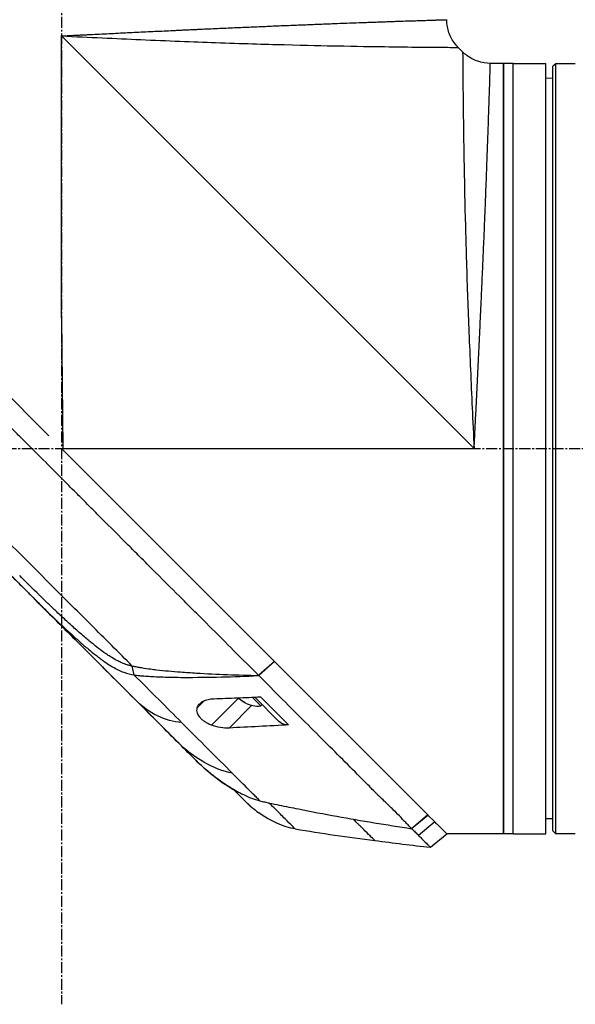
# Model space of a CAD drawing. Header units: millimetres. Extents: x 0 to 5219, y 0 to 2970.
# Tile 78 of 237: x 307 to 392, y 1465 to 1616. Entities that reach past the tile are written whole.
import ezdxf

# ---------------------------------------------------------------- set-up
doc = ezdxf.new("R2010")
doc.units = ezdxf.units.MM
doc.header["$LTSCALE"] = 0.2
doc.linetypes.add('CENTER2', pattern=[1.125, 0.75, -0.125, 0.125, -0.125])
doc.layers.add('02_Center Line', color=1, linetype='CENTER2')

# ---------------------------------------------------------------- blocks, each defined once
blk = doc.blocks.new('A$C49a5a934')
for p, q in [((39.1, 829.7), (39.1, 872.9)), ((102.3, 809.7), (39.1, 872.9)), ((40.6, 872.83), (40.6, 872.83)), ((42.18, 872.75), (42.18, 872.75)), ((100.54, 870.46), (99.86, 871.14)), ((106.8, 868.7), (104.79, 868.7)), ((106.8, 868.7), (106.8, 750.7)), ((106.8, 750.7), (106.8, 868.7)), ((108.3, 868.7), (106.8, 868.7)), ((108.3, 750.7), (108.3, 868.7)), ((108.3, 868.7), (113.3, 868.7)), ((108.3, 750.7), (108.3, 868.7)), ((113.3, 750.7), (113.3, 868.7)), ((114.5, 868.4), (114.8, 868.7)), ((114.8, 750.7), (114.8, 868.7)), ((114.8, 868.7), (117.3, 868.7)), ((114.3, 868.2), (114.5, 868.4)), ((114.3, 868.2), (114.3, 751.2)), ((114.5, 868.4), (114.5, 868.4)), ((114.3, 866.4), (113.3, 866.41)), ((37.14, 811.66), (6.5, 842.3)), ((39.1, 829.7), (39.27, 809.7)), ((39.28, 809.52), (39.1, 809.7)), ((39.28, 809.53), (39.1, 809.7)), ((39.28, 809.53), (39.27, 809.7)), ((39.27, 809.7), (102.3, 809.7)), ((39.28, 809.52), (39.28, 809.53)), ((61.77, 787.03), (39.28, 809.52)), ((25.52, 796.11), (59.72, 761.9)), ((69.09, 779.71), (61.77, 787.03)), ((88.51, 760.29), (69.09, 779.71)), ((71.71, 777.09), (69.28, 774.94)), ((69.29, 774.92), (71.72, 777.08)), ((50.21, 775.02), (49.93, 776.39)), ((68.59, 775.64), (68.59, 775.64)), ((69.29, 774.92), (69.28, 774.94)), ((60.99, 771.09), (59.88, 769.98)), ((66.27, 771.54), (62.07, 767.34)), ((66.36, 771.33), (66.35, 771.32)), ((69.61, 770.28), (68.27, 771.62)), ((72.45, 767.87), (68.68, 771.63)), ((68.23, 770.38), (64.75, 766.9)), ((69.82, 770.49), (69.61, 770.28)), ((59.72, 761.9), (59.72, 761.9)), ((60.98, 760.7), (61.01, 760.72)), ((95.22, 753.58), (88.51, 760.29)), ((67.38, 755.53), (67.38, 755.53)), ((89.53, 754.73), (89.53, 754.73)), ((95.22, 753.58), (92.71, 751.48)), ((92.72, 751.49), (95.23, 753.57)), ((96.27, 752.53), (93.78, 750.46)), ((95.22, 753.58), (95.23, 753.57)), ((96.27, 752.53), (95.23, 753.57)), ((96.61, 752.19), (96.27, 752.53)), ((114.3, 753), (113.3, 752.99)), ((92.72, 751.49), (92.72, 751.49)), ((98.1, 750.7), (96.62, 752.18)), ((114.3, 751.2), (114.5, 751)), ((114.8, 750.7), (114.5, 751)), ((114.5, 751), (114.5, 751)), ((95.61, 748.63), (98.1, 750.7)), ((106.8, 750.7), (98.1, 750.7)), ((108.3, 750.7), (106.8, 750.7)), ((108.3, 750.7), (113.3, 750.7)), ((117.3, 750.7), (114.8, 750.7))]:
    blk.add_line(p, q)
blk.add_arc((69.24, 774.78), 4.52, 243.8852, 274.7607)
at = {"extrusion": (0, 0, -1)}
for centre, major_axis, ratio, start_param, end_param in [((35.09, 811.38), (2.1, 2.14), 0.047046, 2.123062, 2.123097), ((16, 805.61), (-62.48, 62.48), 0.000096, 1.878261, 1.948843), ((20.21, 805), (-60.21, 60.19), 0.000118, 2.092388, 2.238245), ((69.49, 774.53), (-3.19, -3.19), 0.132241, 0.080554, 0.242522), ((69.2, 774.82), (-3.19, -3.19), 0.991218, 5.955485, 6.202632), ((69.27, 774.75), (-3.19, -3.19), 0.991218, 5.966233, 6.202632), ((70.25, 773.77), (-3.03, -3.03), 0.132241, 6.237978, 6.367971), ((74.57, 770), (-2.12, -2.13), 0.723628, 5.609776, 6.285676), ((-222.52, 1044.18), (-290.94, 290.97), 0.00001, 3.386633, 3.421381), ((73.95, 781.13), (-10.42, 25.63), 0.82656, 4.179952, 4.245343)]:
    blk.add_ellipse(centre, major_axis=major_axis, ratio=ratio, start_param=start_param, end_param=end_param, dxfattribs=at)
for points, knots in [([(39.1, 872.9), (39.11, 872.9), (39.14, 872.9), (39.21, 872.91), (39.31, 872.91), (39.46, 872.92), (39.65, 872.93), (39.89, 872.94), (40.19, 872.95), (40.68, 872.98), (41.28, 873.01), (42.01, 873.04), (42.73, 873.08), (43.69, 873.13), (44.89, 873.19), (46.32, 873.26), (47.75, 873.33), (49.17, 873.4), (51.06, 873.49), (52.94, 873.58), (54.8, 873.67), (55.96, 873.72), (56.88, 873.77), (57.57, 873.8), (58.26, 873.83), (58.95, 873.87), (59.64, 873.9), (60.55, 873.94), (61.67, 873.99), (63, 874.05), (64.75, 874.13), (66.9, 874.22), (68.98, 874.31), (70.62, 874.38), (71.83, 874.44), (73.02, 874.49), (74.2, 874.53), (75.17, 874.57), (75.93, 874.6), (76.69, 874.63), (77.62, 874.67), (78.7, 874.71), (79.76, 874.75), (81.14, 874.81), (82.8, 874.87), (84.37, 874.93), (85.57, 874.97), (86.45, 875), (87.3, 875.03), (88.12, 875.06), (88.78, 875.08), (89.3, 875.1), (89.81, 875.12), (90.42, 875.14), (91.35, 875.17), (92.44, 875.21), (93.61, 875.24), (94.65, 875.28), (95.41, 875.3), (95.95, 875.32), (96.26, 875.33), (96.49, 875.34), (96.65, 875.34), (96.81, 875.35), (97.01, 875.35), (97.23, 875.36), (97.54, 875.37), (97.78, 875.38), (97.94, 875.38), (98.03, 875.38), (98.08, 875.38), (98.1, 875.39), (98.1, 875.39), (98.1, 875.39), (98.1, 875.39)], [-0.0000644, -0.0000644, -0.0000644, -0.0000644, -0.0000148, 0.0000348, 0.000134, 0.0003324, 0.0005308, 0.0007292, 0.001126, 0.0015228, 0.0023163, 0.0031099, 0.0039035, 0.0046971, 0.0062842, 0.0078714, 0.0094585, 0.0110457, 0.0126328, 0.0158071, 0.0173942, 0.0189814, 0.019775, 0.0205685, 0.0213621, 0.0221557, 0.0229493, 0.0237428, 0.02533, 0.0269171, 0.0285043, 0.0316786, 0.0348529, 0.03644, 0.0380272, 0.0396143, 0.0412015, 0.0427886, 0.0435822, 0.0443758, 0.0459629, 0.04755, 0.0491372, 0.0507243, 0.0538986, 0.0570729, 0.0586601, 0.0602472, 0.0618344, 0.0634215, 0.0650087, 0.0658022, 0.0665958, 0.068183, 0.0697701, 0.0729444, 0.0761187, 0.079293, 0.0824673, 0.0840544, 0.0856416, 0.0864352, 0.0872287, 0.0880223, 0.0888159, 0.090403, 0.0919902, 0.0951645, 0.0967516, 0.0983388, 0.0999259, 0.1007195, 0.1015131, 0.1015159, 0.1015159, 0.1015159, 0.1015159]), ([(99.86, 871.14), (99.4, 871.6), (99.01, 872.14), (98.44, 873.29), (98.25, 873.92), (98.12, 874.83), (98.1, 875.11), (98.1, 875.39)], [0, 0, 0, 0, 0.1945418, 0.1945418, 0.385603, 0.385603, 0.4694914, 0.4694914, 0.4694914, 0.4694914]), ([(39.1, 872.9), (43.37, 872.69), (47.41, 872.51), (51.17, 872.34), (55.38, 872.16), (59.23, 872.01), (62.69, 871.89), (66.71, 871.74), (70.2, 871.64), (73.22, 871.56), (76.57, 871.47), (79.33, 871.41), (81.61, 871.37), (81.87, 871.37), (82.12, 871.36), (82.36, 871.36), (85.21, 871.3), (87.47, 871.27), (89.29, 871.25), (89.47, 871.25), (89.64, 871.24), (89.82, 871.24), (92.04, 871.21), (93.74, 871.19), (95.06, 871.18), (95.15, 871.18), (95.24, 871.18), (95.33, 871.18), (95.99, 871.17), (96.59, 871.17), (97.13, 871.16), (97.48, 871.16), (98.07, 871.16), (98.64, 871.15), (98.67, 871.15), (98.69, 871.15), (98.72, 871.15), (99.19, 871.15), (99.42, 871.15), (99.55, 871.14), (99.77, 871.14), (99.86, 871.14), (99.86, 871.14), (99.86, 871.14), (99.86, 871.14), (99.86, 871.14)], [0, 0, 0, 0, 0.0513847, 0.0513847, 0.0513847, 0.1089687, 0.1089687, 0.1089687, 0.1757473, 0.1757473, 0.1757473, 0.25, 0.25, 0.25, 0.2549863, 0.2549863, 0.2549863, 0.3125, 0.3125, 0.3125, 0.3170092, 0.3170092, 0.3170092, 0.375, 0.375, 0.375, 0.3786541, 0.3786541, 0.3786541, 0.40625, 0.40625, 0.40625, 0.4375, 0.4375, 0.4375, 0.4390424, 0.4390424, 0.4390424, 0.46875, 0.46875, 0.46875, 0.5, 0.5, 0.5, 0.5000148, 0.5000148, 0.5000148, 0.5000148]), ([(100.54, 870.46), (100.54, 870.46), (100.54, 870.37), (100.54, 870.16), (100.55, 870.02), (100.55, 869.79), (100.55, 869.32), (100.55, 869.3), (100.55, 869.28), (100.55, 869.27), (100.56, 868.69), (100.56, 868.1), (100.56, 867.79), (100.57, 867.23), (100.57, 866.61), (100.58, 865.93), (100.58, 865.87), (100.58, 865.81), (100.58, 865.76), (100.59, 864.42), (100.61, 862.68), (100.64, 860.42), (100.64, 860.3), (100.64, 860.18), (100.65, 860.06), (100.67, 858.22), (100.7, 855.9), (100.76, 852.96), (100.76, 852.8), (100.76, 852.63), (100.77, 852.46), (100.81, 850.15), (100.87, 847.32), (100.96, 843.82), (101.03, 840.82), (101.14, 837.32), (101.28, 833.3), (101.29, 833.1), (101.3, 832.91), (101.3, 832.71), (101.42, 829.37), (101.57, 825.72), (101.74, 821.77), (101.9, 817.99), (102.09, 813.94), (102.3, 809.7)], [0.5000431, 0.5000431, 0.5000431, 0.5000431, 0.53125, 0.53125, 0.53125, 0.5614637, 0.5614637, 0.5614637, 0.5625, 0.5625, 0.5625, 0.59375, 0.59375, 0.59375, 0.6225557, 0.6225557, 0.6225557, 0.625, 0.625, 0.625, 0.6844623, 0.6844623, 0.6844623, 0.6875, 0.6875, 0.6875, 0.7466289, 0.7466289, 0.7466289, 0.75, 0.75, 0.75, 0.8157706, 0.8157706, 0.8157706, 0.8722986, 0.8722986, 0.8722986, 0.875, 0.875, 0.875, 0.9388377, 0.9388377, 0.9388377, 1, 1, 1, 1]), ([(104.79, 868.7), (104.14, 868.7), (103.48, 868.81), (102.26, 869.22), (101.68, 869.52), (100.95, 870.08), (100.74, 870.26), (100.54, 870.46)], [0, 0, 0, 0, 0.1945418, 0.1945418, 0.385603, 0.385603, 0.4694914, 0.4694914, 0.4694914, 0.4694914]), ([(102.3, 809.7), (102.31, 809.82), (102.31, 809.94), (102.32, 810.06), (102.32, 810.19), (102.33, 810.31), (102.34, 810.43), (102.35, 810.67), (102.36, 810.91), (102.37, 811.16), (102.39, 811.64), (102.42, 812.12), (102.44, 812.61), (102.47, 813.09), (102.49, 813.57), (102.51, 814.05), (102.54, 814.53), (102.56, 815.01), (102.59, 815.49), (102.63, 816.45), (102.68, 817.4), (102.73, 818.35), (102.78, 819.3), (102.82, 820.24), (102.87, 821.19), (102.91, 822.13), (102.96, 823.06), (103, 824), (103.05, 824.93), (103.09, 825.86), (103.14, 826.79), (103.16, 827.25), (103.18, 827.71), (103.2, 828.17), (103.22, 828.63), (103.24, 829.09), (103.27, 829.55), (103.31, 830.47), (103.35, 831.37), (103.39, 832.26), (103.43, 833.16), (103.47, 834.04), (103.51, 834.91), (103.55, 835.78), (103.59, 836.64), (103.62, 837.48), (103.66, 838.33), (103.7, 839.16), (103.73, 839.99), (103.77, 840.81), (103.8, 841.63), (103.84, 842.43), (103.87, 843.23), (103.9, 844.02), (103.93, 844.8), (103.95, 845.19), (103.96, 845.57), (103.98, 845.95), (104, 846.34), (104.01, 846.72), (104.03, 847.09), (104.06, 847.85), (104.08, 848.58), (104.11, 849.3), (104.14, 850.01), (104.17, 850.71), (104.19, 851.39), (104.22, 852.07), (104.24, 852.74), (104.27, 853.38), (104.29, 854.03), (104.31, 854.65), (104.34, 855.26), (104.36, 855.88), (104.38, 856.47), (104.4, 857.04), (104.42, 857.62), (104.44, 858.18), (104.46, 858.72), (104.47, 858.99), (104.48, 859.25), (104.49, 859.51), (104.5, 859.77), (104.5, 860.03), (104.51, 860.28), (104.53, 860.78), (104.55, 861.26), (104.56, 861.71), (104.58, 862.17), (104.59, 862.6), (104.6, 863.01), (104.62, 863.43), (104.63, 863.82), (104.64, 864.18), (104.65, 864.55), (104.67, 864.9), (104.68, 865.22), (104.69, 865.55), (104.7, 865.85), (104.71, 866.13), (104.71, 866.42), (104.72, 866.68), (104.73, 866.91), (104.74, 867.15), (104.74, 867.36), (104.75, 867.56), (104.76, 867.75), (104.76, 867.91), (104.77, 868.06), (104.77, 868.2), (104.77, 868.32), (104.78, 868.41), (104.78, 868.51), (104.78, 868.58), (104.78, 868.63), (104.78, 868.65), (104.78, 868.67), (104.78, 868.68), (104.79, 868.69), (104.79, 868.7), (104.79, 868.7), (104.79, 868.7), (104.79, 868.7), (104.79, 868.7)], [-0.00006369, -0.00006369, -0.00006369, -0.00006369, 0.00029651, 0.00029651, 0.00029651, 0.00065671, 0.00065671, 0.00065671, 0.00137712, 0.00137712, 0.00137712, 0.00281792, 0.00281792, 0.00281792, 0.00425873, 0.00425873, 0.00425873, 0.00569954, 0.00569954, 0.00569954, 0.00858115, 0.00858115, 0.00858115, 0.01146277, 0.01146277, 0.01146277, 0.01434438, 0.01434438, 0.01434438, 0.017226, 0.017226, 0.017226, 0.0186668, 0.0186668, 0.0186668, 0.02010761, 0.02010761, 0.02010761, 0.02298922, 0.02298922, 0.02298922, 0.02587084, 0.02587084, 0.02587084, 0.02875245, 0.02875245, 0.02875245, 0.03163407, 0.03163407, 0.03163407, 0.03451568, 0.03451568, 0.03451568, 0.0373973, 0.0373973, 0.0373973, 0.0388381, 0.0388381, 0.0388381, 0.04027891, 0.04027891, 0.04027891, 0.04316053, 0.04316053, 0.04316053, 0.04604214, 0.04604214, 0.04604214, 0.04892569, 0.04892569, 0.04892569, 0.05180537, 0.05180537, 0.05180537, 0.05468698, 0.05468698, 0.05468698, 0.0575686, 0.0575686, 0.0575686, 0.0590094, 0.0590094, 0.0590094, 0.06045021, 0.06045021, 0.06045021, 0.06333183, 0.06333183, 0.06333183, 0.06621344, 0.06621344, 0.06621344, 0.06909505, 0.06909505, 0.06909505, 0.07197667, 0.07197667, 0.07197667, 0.07485819, 0.07485819, 0.07485819, 0.0777399, 0.0777399, 0.0777399, 0.08062151, 0.08062151, 0.08062151, 0.08350313, 0.08350313, 0.08350313, 0.08638474, 0.08638474, 0.08638474, 0.08926636, 0.08926636, 0.08926636, 0.09070485, 0.09070485, 0.09070485, 0.09214797, 0.09214797, 0.09214797, 0.09214861, 0.09214861, 0.09214861, 0.09214861]), ([(117.3, 868.7), (117.36, 868.7), (117.41, 868.7), (117.47, 868.7), (117.52, 868.7), (117.57, 868.7), (117.61, 868.7), (117.66, 868.7), (117.69, 868.7), (117.72, 868.7), (117.75, 868.7), (117.78, 868.7), (117.79, 868.7), (117.8, 868.7), (117.8, 868.7), (117.8, 868.7), (117.8, 868.7), (117.8, 868.7), (117.8, 868.7)], [0, 0, 0, 0, 0.1074676, 0.1074676, 0.1074676, 0.2149351, 0.2149351, 0.2149351, 0.3224051, 0.3224051, 0.3224051, 0.4298767, 0.4298767, 0.4298767, 0.5, 0.5, 0.5, 0.5001155, 0.5001155, 0.5001155, 0.5001155]), ([(69.28, 774.94), (68.12, 776.11), (66.84, 777.39), (65.45, 778.78), (64.33, 779.91), (63.02, 781.21), (61.51, 782.72), (61.33, 782.9), (60.95, 783.28), (60.36, 783.87), (60.11, 784.11), (59.83, 784.4), (59.51, 784.71), (58.69, 785.54), (58.01, 786.21), (57.5, 786.72), (56.43, 787.78), (55.08, 789.14), (53.43, 790.79), (52.63, 791.59), (51.83, 792.39), (51.04, 793.18), (50.46, 793.76), (49.89, 794.34), (49.31, 794.91), (47.94, 796.29), (46.55, 797.68), (45.17, 799.06), (44.67, 799.57), (44.07, 800.16), (43.38, 800.85), (42.57, 801.67), (41.95, 802.28), (41.54, 802.7), (41.28, 802.96), (41.1, 803.14), (41, 803.24), (40.3, 803.93), (39.61, 804.63), (38.91, 805.33), (37.98, 806.27), (37.28, 806.96), (36.82, 807.42), (36.8, 807.44), (36.78, 807.47), (36.76, 807.49), (35.39, 808.86), (34.02, 810.22), (32.64, 811.6), (32.41, 811.83), (32.19, 812.05), (31.97, 812.28), (30.68, 813.56), (29.51, 814.74), (28.47, 815.77), (28.19, 816.05), (27.73, 816.51), (27.07, 817.17), (26.86, 817.38), (26.63, 817.6), (26.39, 817.85), (25.52, 818.71), (24.83, 819.4), (24.32, 819.92), (22.79, 821.44), (21.42, 822.81), (20.2, 824.03), (19.46, 824.76), (18.67, 825.55), (17.83, 826.39), (17.28, 826.94), (16.71, 827.51), (16.13, 828.1), (15.45, 828.77), (14.78, 829.45), (14.11, 830.11), (13.44, 830.78), (12.78, 831.45), (12.12, 832.11), (11.72, 832.51), (11.33, 832.9), (10.97, 833.27), (9.89, 834.34), (8.97, 835.27), (8.18, 836.05), (6.95, 837.29), (5.66, 838.57), (4.35, 839.89)], [-1, -1, -1, -1, -0.9375, -0.9375, -0.9375, -0.875, -0.875, -0.875, -0.8528979, -0.8528979, -0.8528979, -0.84375, -0.84375, -0.84375, -0.8125, -0.8125, -0.8125, -0.75, -0.75, -0.75, -0.7138981, -0.7138981, -0.7138981, -0.6875, -0.6875, -0.6875, -0.625, -0.625, -0.625, -0.5982143, -0.5982143, -0.5982143, -0.5763525, -0.5763525, -0.5763525, -0.5625, -0.5625, -0.5625, -0.53125, -0.53125, -0.53125, -0.5, -0.5, -0.5, -0.4990096, -0.4990096, -0.4990096, -0.4375, -0.4375, -0.4375, -0.4283694, -0.4283694, -0.4283694, -0.375, -0.375, -0.375, -0.3512462, -0.3512462, -0.3512462, -0.34375, -0.34375, -0.34375, -0.3125, -0.3125, -0.3125, -0.25, -0.25, -0.25, -0.2121786, -0.2121786, -0.2121786, -0.1875, -0.1875, -0.1875, -0.15625, -0.15625, -0.15625, -0.125, -0.125, -0.125, -0.1091039, -0.1091039, -0.1091039, -0.0625, -0.0625, -0.0625, 0, 0, 0, 0]), ([(49.93, 776.39), (47.84, 778.48), (45.72, 780.6), (43.57, 782.75), (41.42, 784.9), (39.25, 787.07), (37.06, 789.26), (34.87, 791.45), (32.67, 793.65), (30.46, 795.86), (29.36, 796.96), (28.26, 798.06), (27.15, 799.17), (26.04, 800.28), (24.92, 801.4), (23.84, 802.48), (22.76, 803.56), (21.72, 804.6), (20.67, 805.64), (18.68, 807.64), (16.67, 809.65), (14.7, 811.62), (13.19, 813.13), (11.69, 814.63), (10.2, 816.12), (8.72, 817.6), (7.25, 819.07), (5.8, 820.52)], [0, 0, 0, 0, 0.1448174, 0.1448174, 0.1448174, 0.2896349, 0.2896349, 0.2896349, 0.4344523, 0.4344523, 0.4344523, 0.506861, 0.506861, 0.506861, 0.5792697, 0.5792697, 0.5792697, 0.6516784, 0.6516784, 0.6516784, 0.7896349, 0.7896349, 0.7896349, 0.8948175, 0.8948175, 0.8948175, 1, 1, 1, 1]), ([(25.52, 796.11), (27.08, 794.54), (28.65, 792.97), (30.61, 791.02), (31, 790.62), (32.02, 789.6), (32.57, 789.05), (33.45, 788.18), (33.74, 787.88), (34.19, 787.43), (34.33, 787.29), (34.62, 787), (34.77, 786.86), (34.91, 786.71)], [-1.142804, -1.142804, -1.142804, -1.142804, -0.592912, -0.592912, -0.45543, -0.45543, -0.23364, -0.23364, -0.121763, -0.121763, -0.062324, -0.062324, -0.00003, -0.00003, -0.00003, -0.00003]), ([(49.93, 776.39), (49.84, 776.41), (49.74, 776.42), (49.56, 776.46), (49.46, 776.49), (49.3, 776.53), (49.23, 776.55), (48.88, 776.66), (48.6, 776.77), (48.11, 776.98), (47.9, 777.07), (47.4, 777.33), (47.1, 777.5), (46.72, 777.73), (46.63, 777.78), (46.34, 777.96), (46.14, 778.1), (45.82, 778.32), (45.7, 778.4), (44.86, 779), (44.14, 779.57), (43.21, 780.34), (43, 780.52), (42.26, 781.14), (41.75, 781.59), (40.72, 782.5), (40.22, 782.96), (39.19, 783.9), (38.67, 784.39), (37.95, 785.07), (37.75, 785.27), (37.37, 785.63), (37.18, 785.81), (36.57, 786.39), (36.24, 786.72), (35.89, 787.06), (35.77, 787.18), (34.73, 788.19), (33.56, 789.36), (32.68, 790.24)], [-1.416337, -1.416337, -1.416337, -1.416337, -1.398932, -1.398932, -1.380652, -1.380652, -1.367794, -1.367794, -1.313038, -1.313038, -1.272781, -1.272781, -1.213268, -1.213268, -1.196077, -1.196077, -1.154545, -1.154545, -1.130465, -1.130465, -0.980623, -0.980623, -0.935487, -0.935487, -0.825371, -0.825371, -0.71547, -0.71547, -0.6014, -0.6014, -0.556109, -0.556109, -0.516092, -0.516092, -0.424444, -0.424444, -0.373187, -0.373187, 0, 0, 0, 0]), ([(34.91, 786.71), (36.57, 785.05), (38.25, 783.41), (40.2, 781.62), (40.43, 781.41), (41.08, 780.82), (41.51, 780.44), (42.16, 779.87), (42.36, 779.69), (42.78, 779.33), (42.99, 779.15), (43.56, 778.68), (43.91, 778.4), (44.48, 777.95), (44.69, 777.79), (45.06, 777.51), (45.22, 777.39), (45.56, 777.15), (45.73, 777.03), (46.23, 776.69), (46.57, 776.47), (47.48, 775.94), (48.04, 775.65), (49.14, 775.24), (49.77, 775.08), (50.21, 775.02)], [0, 0, 0, 0, 0.704884, 0.704884, 0.798881, 0.798881, 0.96881, 0.96881, 1.049234, 1.049234, 1.129494, 1.129494, 1.263271, 1.263271, 1.33961, 1.33961, 1.39992, 1.39992, 1.461242, 1.461242, 1.58275, 1.58275, 1.779675, 1.779675, 1.957146, 1.957146, 1.957146, 1.957146]), ([(50.72, 770.9), (48.23, 773.4), (45.64, 775.99), (42.99, 778.63), (40.35, 781.28), (37.64, 783.98), (34.91, 786.71)], [0, 0, 0, 0, 0.5000002, 0.5000002, 0.5000002, 0.9999991, 0.9999991, 0.9999991, 0.9999991]), ([(49.93, 776.39), (50.16, 776.35), (50.4, 776.31), (50.86, 776.23), (51.08, 776.19), (51.8, 776.07), (52.27, 776), (53.05, 775.9), (53.35, 775.86), (54.89, 775.68), (56.11, 775.57), (58.13, 775.43), (58.93, 775.37), (62.89, 775.13), (66.13, 775.02), (69.28, 774.94)], [-2.328232, -2.328232, -2.328232, -2.328232, -2.236921, -2.236921, -2.146631, -2.146631, -1.979175, -1.979175, -1.86867, -1.86867, -1.427637, -1.427637, -1.135586, -1.135586, -0.000019, -0.000019, -0.000019, -0.000019]), ([(50.21, 775.02), (50.3, 775.01), (50.47, 774.99), (50.53, 774.98), (50.54, 774.98), (50.7, 774.96), (50.82, 774.95), (50.97, 774.94), (51.01, 774.93), (51.13, 774.92), (51.23, 774.91), (51.44, 774.9), (51.56, 774.89), (51.85, 774.86), (52.01, 774.85), (52.27, 774.83), (52.36, 774.83), (53.2, 774.77), (53.93, 774.74), (55.15, 774.7), (55.63, 774.68), (56.67, 774.67), (57.25, 774.66), (59.7, 774.65), (61.68, 774.68), (65.44, 774.77), (67.34, 774.84), (69.29, 774.92)], [-2.292528, -2.292528, -2.292528, -2.292528, -2.286102, -2.286102, -2.268778, -2.268778, -2.21392, -2.21392, -2.200352, -2.200352, -2.166284, -2.166284, -2.122718, -2.122718, -2.066862, -2.066862, -2.035032, -2.035032, -1.780722, -1.780722, -1.611184, -1.611184, -1.416336, -1.416336, -0.709611, -0.709611, -0.000052, -0.000052, -0.000052, -0.000052]), ([(92.71, 751.48), (92.64, 751.55), (92.57, 751.63), (92.51, 751.71), (92.47, 751.74), (92.44, 751.78), (92.4, 751.82), (92.37, 751.86), (92.33, 751.89), (92.29, 751.93), (92.14, 752.09), (91.99, 752.24), (91.83, 752.41), (91.52, 752.73), (91.19, 753.08), (90.84, 753.44), (90.49, 753.8), (90.11, 754.17), (89.72, 754.55), (89.33, 754.93), (88.92, 755.32), (88.5, 755.72), (88.29, 755.93), (88.07, 756.14), (87.86, 756.35), (87.75, 756.45), (87.64, 756.56), (87.53, 756.67), (87.42, 756.78), (87.31, 756.89), (87.2, 757), (86.76, 757.45), (86.31, 757.9), (85.85, 758.37), (84.92, 759.3), (83.94, 760.28), (82.93, 761.29), (80.9, 763.32), (78.72, 765.5), (76.43, 767.79), (75.29, 768.93), (74.12, 770.1), (72.93, 771.29), (71.74, 772.48), (70.53, 773.7), (69.29, 774.92)], [0, 0, 0, 0, 0.015625, 0.015625, 0.015625, 0.023438, 0.023438, 0.023438, 0.03125, 0.03125, 0.03125, 0.0625, 0.0625, 0.0625, 0.125, 0.125, 0.125, 0.1875, 0.1875, 0.1875, 0.25, 0.25, 0.25, 0.28125, 0.28125, 0.28125, 0.296875, 0.296875, 0.296875, 0.3125, 0.3125, 0.3125, 0.375, 0.375, 0.375, 0.5, 0.5, 0.5, 0.75, 0.75, 0.75, 0.875, 0.875, 0.875, 1, 1, 1, 1]), ([(57.1, 764.52), (56.1, 765.52), (55.06, 766.56), (53.99, 767.63), (52.93, 768.7), (51.83, 769.79), (50.72, 770.9)], [0, 0, 0, 0, 0.5, 0.5, 0.5, 1, 1, 1, 1]), ([(59.88, 769.98), (59.94, 770.19), (60.05, 770.38), (60.35, 770.72), (60.54, 770.87), (61, 771.11), (61.25, 771.2), (61.81, 771.33), (62.12, 771.38), (62.44, 771.39)], [-0.4713906, -0.4713906, -0.4713906, -0.4713906, -0.3552717, -0.3552717, -0.2348479, -0.2348479, -0.1171972, -0.1171972, 0, 0, 0, 0]), ([(62.44, 771.39), (63.64, 771.43), (64.81, 771.48), (67.18, 771.57), (68.4, 771.62), (69.58, 771.67)], [0.000001, 0.000001, 0.000001, 0.000001, 0.4349359, 0.4349359, 0.8581097, 0.8581097, 0.8581097, 0.8581097]), ([(73.88, 767.37), (73.69, 767.56), (73.49, 767.76), (73.3, 767.95), (72.2, 769.05), (71.07, 770.18), (69.93, 771.32), (69.81, 771.44), (69.7, 771.55), (69.58, 771.67)], [0, 0, 0, 0, 0.000971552, 0.000971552, 0.000971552, 0.006478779, 0.006478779, 0.006478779, 0.007034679, 0.007034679, 0.007034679, 0.007034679]), ([(62.07, 767.34), (61.88, 767.41), (61.7, 767.49), (61.36, 767.66), (61.21, 767.75), (60.91, 767.95), (60.77, 768.05), (60.5, 768.29), (60.38, 768.41), (60.11, 768.75), (59.99, 768.95), (59.87, 769.31), (59.84, 769.46), (59.83, 769.73), (59.85, 769.86), (59.88, 769.98)], [0.000001, 0.000001, 0.000001, 0.000001, 0.0601566, 0.0601566, 0.1139936, 0.1139936, 0.1696633, 0.1696633, 0.2316702, 0.2316702, 0.3255714, 0.3255714, 0.3976261, 0.3976261, 0.463731, 0.463731, 0.463731, 0.463731]), ([(65.24, 759.99), (64.06, 761.17), (62.8, 762.43), (61.5, 763.73), (60.2, 765.02), (58.86, 766.37), (57.48, 767.75)], [-1, -1, -1, -1, -0.5, -0.5, -0.5, 0, 0, 0, 0]), ([(64.75, 766.9), (64.35, 766.88), (63.91, 766.9), (62.96, 767.05), (62.49, 767.17), (62.07, 767.34)], [-0.2620253, -0.2620253, -0.2620253, -0.2620253, -0.1363366, -0.1363366, 0, 0, 0, 0]), ([(73.88, 767.37), (72.6, 767.3), (70.8, 767.21), (67.73, 767.05), (66.27, 766.98), (64.75, 766.9)], [0.000001, 0.000001, 0.000001, 0.000001, 0.4628328, 0.4628328, 0.9589294, 0.9589294, 0.9589294, 0.9589294]), ([(59.73, 761.9), (59.93, 761.69), (60.14, 761.5), (60.57, 761.11), (60.78, 760.92), (61, 760.73)], [-0.1726595, -0.1726595, -0.1726595, -0.1726595, -0.0863353, -0.0863353, 0, 0, 0, 0]), ([(65.56, 757.36), (65.14, 757.6), (64.72, 757.86), (64.31, 758.13), (63.14, 758.9), (62.03, 759.76), (60.98, 760.7)], [-0.5706772, -0.5706772, -0.5706772, -0.5706772, -0.4232454, -0.4232454, -0.4232454, 0, 0, 0, 0]), ([(61, 760.73), (61.28, 760.49), (61.57, 760.25), (62.15, 759.78), (62.44, 759.55), (63.04, 759.1), (63.35, 758.88), (63.96, 758.46), (64.27, 758.25), (64.58, 758.05)], [-0.4459231, -0.4459231, -0.4459231, -0.4459231, -0.3352187, -0.3352187, -0.2236271, -0.2236271, -0.1112915, -0.1112915, -0.0000001, -0.0000001, -0.0000001, -0.0000001]), ([(69.49, 755.74), (69.33, 755.9), (69.17, 756.06), (69.01, 756.22), (68.84, 756.39), (68.68, 756.55), (68.51, 756.72), (68.17, 757.06), (67.83, 757.4), (67.47, 757.76), (66.76, 758.47), (66.01, 759.22), (65.24, 759.99)], [-1, -1, -1, -1, -0.875, -0.875, -0.875, -0.75, -0.75, -0.75, -0.5, -0.5, -0.5, 0, 0, 0, 0]), ([(64.58, 758.05), (65.36, 757.55), (66.06, 757.15), (66.68, 756.84), (66.77, 756.79), (66.86, 756.75), (66.95, 756.7), (67.37, 756.5), (67.79, 756.31), (68.2, 756.15), (68.59, 756), (69.03, 755.86), (69.49, 755.74)], [-1, -1, -1, -1, -0.5653341, -0.5653341, -0.5653341, -0.5, -0.5, -0.5, -0.25, -0.25, -0.25, 0, 0, 0, 0]), ([(65.33, 757.58), (65.77, 757.14), (66.16, 756.76), (66.98, 755.94), (67.3, 755.61), (67.37, 755.55)], [0.8183013, 0.8183013, 0.8183013, 0.8183013, 1.1911256, 1.1911256, 1.7900605, 1.7900605, 1.7900605, 1.7900605]), ([(66.51, 756.41), (66.61, 756.31), (66.7, 756.21), (66.79, 756.13), (66.96, 755.96), (67.1, 755.82), (67.18, 755.73)], [0, 0, 0, 0, 0.336695, 0.336695, 0.336695, 1, 1, 1, 1]), ([(67.4, 755.52), (67.4, 755.52), (67.4, 755.52), (67.4, 755.51), (67.4, 755.51), (67.41, 755.51), (67.41, 755.5), (67.42, 755.5), (67.42, 755.49), (67.43, 755.48), (67.44, 755.48), (67.45, 755.46), (67.46, 755.46), (67.49, 755.43), (67.51, 755.41), (67.58, 755.34), (67.64, 755.29), (67.86, 755.08), (68.04, 754.92), (68.56, 754.48), (68.92, 754.2), (69.28, 753.94)], [0, 0, 0, 0, 0.0037207, 0.0037207, 0.0062095, 0.0062095, 0.0083603, 0.0083603, 0.0107968, 0.0107968, 0.0129836, 0.0129836, 0.0165297, 0.0165297, 0.0242728, 0.0242728, 0.0474725, 0.0474725, 0.1170629, 0.1170629, 0.2528079, 0.2528079, 0.2528079, 0.2528079]), ([(69.49, 755.74), (69.62, 755.71), (69.74, 755.68), (69.86, 755.65), (69.98, 755.62), (70.1, 755.6), (70.23, 755.57), (70.47, 755.51), (70.71, 755.46), (70.96, 755.41), (71.45, 755.3), (71.94, 755.2), (72.43, 755.1), (73.41, 754.9), (74.39, 754.7), (75.37, 754.5), (77.34, 754.11), (79.31, 753.74), (81.28, 753.38), (85.08, 752.7), (88.89, 752.08), (92.71, 751.48)], [0, 0, 0, 0, 0.015912, 0.015912, 0.015912, 0.031824, 0.031824, 0.031824, 0.0636481, 0.0636481, 0.0636481, 0.1272961, 0.1272961, 0.1272961, 0.2545922, 0.2545922, 0.2545922, 0.5091845, 0.5091845, 0.5091845, 1, 1, 1, 1]), ([(74.87, 751.45), (74.87, 751.45), (74.86, 751.46), (74.85, 751.47), (74.84, 751.48), (74.82, 751.5), (74.79, 751.53), (74.74, 751.58), (74.66, 751.66), (74.55, 751.77), (74.34, 751.98), (74.03, 752.29), (73.64, 752.68), (73.25, 753.07), (72.77, 753.55), (72.23, 754.09), (72.16, 754.16), (72.09, 754.23), (72.02, 754.3), (71.99, 754.33), (71.95, 754.37), (71.92, 754.4), (71.88, 754.44), (71.85, 754.47), (71.81, 754.51), (71.67, 754.65), (71.52, 754.8), (71.37, 754.95), (71.21, 755.11), (71.06, 755.26), (70.9, 755.42)], [0, 0, 0, 0, 0.0488509, 0.0488509, 0.0488509, 0.1122608, 0.1122608, 0.1122608, 0.2390807, 0.2390807, 0.2390807, 0.4927204, 0.4927204, 0.4927204, 0.7463601, 0.7463601, 0.7463601, 0.7780651, 0.7780651, 0.7780651, 0.7939176, 0.7939176, 0.7939176, 0.80977, 0.80977, 0.80977, 0.87318, 0.87318, 0.87318, 0.9363273, 0.9363273, 0.9363273, 0.9363273]), ([(87.08, 749.67), (87.08, 749.67), (87.08, 749.67), (87.06, 749.69), (87.04, 749.71), (86.98, 749.77), (86.92, 749.83), (86.68, 750.07), (86.44, 750.3), (85.83, 750.9), (85.46, 751.27), (84.97, 751.75), (84.92, 751.81), (84.84, 751.89), (84.81, 751.92), (84.75, 751.98), (84.72, 752.01), (84.57, 752.15), (84.45, 752.27), (84.15, 752.57), (83.96, 752.75), (83.77, 752.94)], [0.5009551, 0.5009551, 0.5009551, 0.5009551, 0.53125, 0.53125, 0.5624999, 0.5624999, 0.6249999, 0.6249999, 0.7499999, 0.7499999, 0.8749999, 0.8749999, 0.8906249, 0.8906249, 0.8984374, 0.8984374, 0.9062499, 0.9062499, 0.9374999, 0.9374999, 0.9830788, 0.9830788, 0.9830788, 0.9830788]), ([(92.71, 751.48), (92.71, 751.48), (92.71, 751.48), (92.72, 751.49), (92.72, 751.49), (92.72, 751.49)], [0.0000000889, 0.0000000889, 0.0000000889, 0.0000000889, 0.0002019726, 0.0002019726, 0.0002833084, 0.0002833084, 0.0002833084, 0.0002833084]), ([(92.72, 751.49), (92.92, 751.31), (93.1, 751.13), (93.28, 750.96), (93.36, 750.87), (93.45, 750.79), (93.53, 750.71), (93.57, 750.66), (93.61, 750.62), (93.65, 750.58), (93.67, 750.56), (93.7, 750.54), (93.72, 750.52), (93.74, 750.5), (93.76, 750.48), (93.78, 750.46)], [-1, -1, -1, -1, -0.5, -0.5, -0.5, -0.25, -0.25, -0.25, -0.125, -0.125, -0.125, -0.0625, -0.0625, -0.0625, 0, 0, 0, 0]), ([(93.78, 750.46), (93.86, 750.38), (93.94, 750.3), (94.02, 750.22), (94.09, 750.14), (94.17, 750.07), (94.24, 750), (94.38, 749.85), (94.52, 749.72), (94.64, 749.59), (94.89, 749.35), (95.09, 749.15), (95.24, 749), (95.39, 748.84), (95.5, 748.74), (95.56, 748.68), (95.59, 748.65), (95.6, 748.64), (95.61, 748.63), (95.61, 748.63), (95.61, 748.63), (95.61, 748.63)], [-1, -1, -1, -1, -0.9375, -0.9375, -0.9375, -0.875, -0.875, -0.875, -0.75, -0.75, -0.75, -0.5, -0.5, -0.5, -0.25, -0.25, -0.25, -0.125, -0.125, -0.125, -0.1093435, -0.1093435, -0.1093435, -0.1093435]), ([(117.8, 750.7), (117.8, 750.7), (117.79, 750.7), (117.77, 750.7), (117.75, 750.7), (117.73, 750.7), (117.69, 750.7), (117.66, 750.7), (117.61, 750.7), (117.57, 750.7), (117.52, 750.7), (117.46, 750.7), (117.41, 750.7), (117.37, 750.7), (117.34, 750.7), (117.3, 750.7)], [0.5001155, 0.5001155, 0.5001155, 0.5001155, 0.6074676, 0.6074676, 0.6074676, 0.7149351, 0.7149351, 0.7149351, 0.8224051, 0.8224051, 0.8224051, 0.9298767, 0.9298767, 0.9298767, 1, 1, 1, 1])]:
    blk.add_open_spline(points, degree=3, knots=knots)
for points in [[(104.79, 868.7), (104.79, 868.7), (104.79, 868.7), (104.79, 868.7)], [(36.46, 785.14), (35.64, 785.96), (35.05, 786.57), (34.92, 786.71)], [(36.46, 785.14), (38.58, 783.04), (40.66, 780.97), (42.74, 778.89)], [(45.26, 776.37), (45.41, 776.21), (45.56, 776.06), (45.71, 775.91)], [(45.71, 775.91), (45.71, 775.91), (45.7, 775.92), (45.7, 775.92)], [(57.48, 767.75), (55.08, 767.8), (52.3, 769.32), (50.72, 770.9)], [(65.24, 759.99), (62.51, 760.43), (59.07, 762.55), (57.1, 764.52)], [(66.44, 756.48), (66.46, 756.45), (66.48, 756.43), (66.51, 756.41)], [(67.18, 755.73), (67.29, 755.62), (67.37, 755.55), (67.38, 755.53)], [(67.38, 755.53), (67.38, 755.53), (67.38, 755.54), (67.37, 755.55)], [(67.4, 755.52), (67.39, 755.52), (67.39, 755.53), (67.38, 755.53)], [(69.32, 753.92), (69.31, 753.92), (69.3, 753.93), (69.28, 753.94)], [(74.87, 751.45), (73.1, 751.69), (71.03, 752.7), (69.32, 753.92)], [(74.87, 751.45), (78.92, 750.77), (83, 750.19), (87.08, 749.67)], [(87.08, 749.67), (89.92, 749.3), (92.76, 748.96), (95.61, 748.63)], [(98.1, 750.7), (98.1, 750.7), (98.1, 750.7), (98.1, 750.7)]]:
    blk.add_open_spline(points, degree=3)
at = {"layer": '02_Center Line', "ltscale": 11.288275}
for p, q in [((39.1, 1437.12), (39.1, 724.58)), ((-45.71, 809.7), (285.98, 809.7))]:
    blk.add_line(p, q, dxfattribs=at)

msp = doc.modelspace()

# ---------------------------------------------------------------- block references
msp.add_blockref('A$C49a5a934', (274.157, 740.896))

doc.saveas('drawing.dxf')
